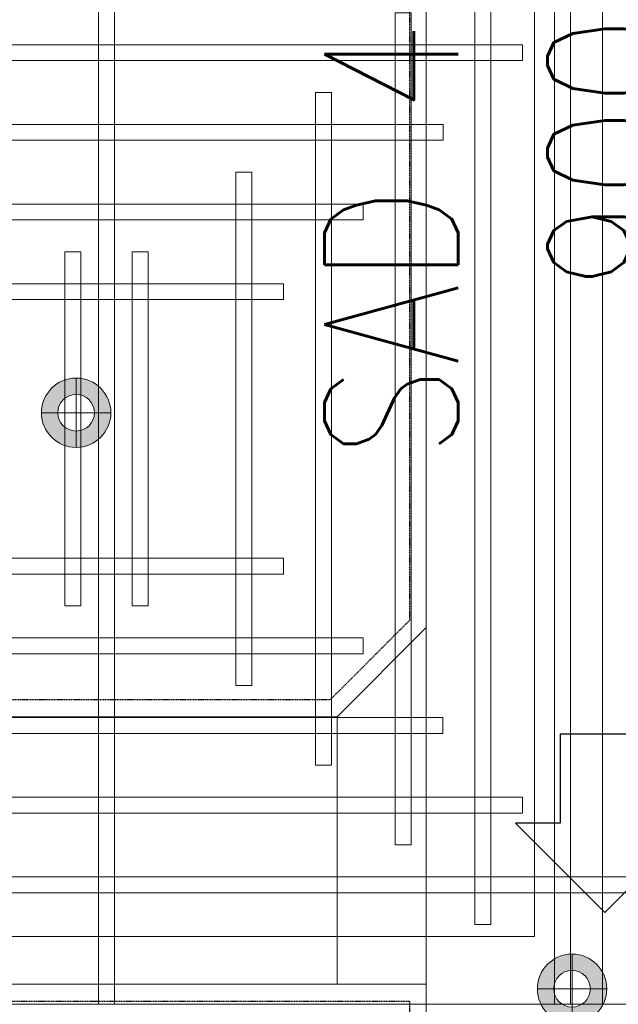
# Model space of a CAD drawing. Header units: millimetres. Extents: x -1097 to 62791, y -9731 to 18031.
# Tile 13 of 59: x 2307 to 2979, y -1955 to -850. Entities that reach past the tile are written whole.
import ezdxf

# ---------------------------------------------------------------- set-up
doc = ezdxf.new("R2010")
doc.units = ezdxf.units.MM
doc.linetypes.add('DASHED', pattern=[19.05, 12.7, -6.35])
for name, color, linetype, true_color in [('ACMV-DUCT-THERMAL-EXT-INS', 9, 'DASHED', 0x808080), ('HVAC-SAD-FDA', 200, 'Continuous', 0xbf00ff), ('RCP LAYOUT', 9, 'Continuous', 0x808080)]:
    doc.layers.add(name, color=color, linetype=linetype, true_color=true_color)
doc.layers.add('ACMV-SA-DUCT', color=200, linetype='Continuous', lineweight=20, true_color=0xbf00ff)
doc.layers.add('ACMV-SA-DUCT-TEXT', color=7, linetype='Continuous')
for name, color, linetype, lineweight in [('Ceiling', 14, 'Continuous', 9), ('E Celing Lighting', 5, 'DASHED', 5), ('Lighting (Ceiling)', 160, 'Continuous', 15)]:
    doc.layers.add(name, color=color, linetype=linetype, lineweight=lineweight)
doc.styles.get("Standard").update_dxf_attribs({"font": 'arial.ttf', "width": 0.8})

# ---------------------------------------------------------------- blocks, each defined once
blk = doc.blocks.new('cl')
at = {"layer": 'Lighting (Ceiling)', "true_color": 0x808080}
h = blk.add_hatch(color=8, dxfattribs=at)
h.dxf.hatch_style = 1
h.paths.add_polyline_path([(1.533, 0.03, 1), (-1.533, 0.03, 1)])
h.paths.add_polyline_path([(-0.806, 0.03, -1), (0.806, 0.03, -1)], flags=16)
at = {"layer": 'Lighting (Ceiling)', "color": 8, "true_color": 0x808080}
for p, q in [((0, 1.562), (0, -1.503)), ((-1.533, 0.03), (1.533, 0.03))]:
    blk.add_line(p, q, dxfattribs=at)
for radius in [1.533, 0.806]:
    blk.add_circle((0, 0.03), radius, dxfattribs=at)
blk = doc.blocks.new('iserb jk')
at = {"layer": 'E Celing Lighting'}
for p in [(1717959.765, -80082.243), (1717981.66, -80107.684)]:
    blk.add_blockref('cl', p, dxfattribs=at)
blk = doc.blocks.new('ceiling inst 2')
at = {"color": 8, "lineweight": 0, "ltscale": 0.25, "true_color": 0x808080}
for points in [[(1722740.061, -79108.617), (1722783.851, -79108.617), (1722783.851, -79057.793), (1722740.061, -79057.793)], [(1722743.061, -79105.617), (1722780.851, -79105.617), (1722780.851, -79060.793), (1722743.061, -79060.793)]]:
    blk.add_lwpolyline(points, close=True, dxfattribs=at)
at = {"layer": 'Ceiling', "color": 8, "lineweight": 0, "ltscale": 0.25, "true_color": 0x808080}
for points in [[(1722761.604, -79108.617), (1722762.308, -79108.617), (1722762.308, -79057.793), (1722761.604, -79057.793)], [(1722782.444, -79108.617), (1722781.74, -79108.617), (1722781.74, -79057.793), (1722782.444, -79057.793)], [(1722778.222, -79105.098), (1722778.926, -79105.098), (1722778.926, -79061.312), (1722778.222, -79061.312)], [(1722774.704, -79101.58), (1722775.407, -79101.58), (1722775.407, -79064.83), (1722774.704, -79064.83)], [(1722780.333, -79066.237), (1722780.333, -79066.941), (1722743.583, -79066.941), (1722743.583, -79066.237)], [(1722771.186, -79098.062), (1722771.889, -79098.062), (1722771.889, -79068.348), (1722771.186, -79068.348)], [(1722776.817, -79069.755), (1722776.817, -79070.459), (1722747.103, -79070.459), (1722747.103, -79069.755)], [(1722767.667, -79094.544), (1722768.371, -79094.544), (1722768.371, -79071.866), (1722767.667, -79071.866)], [(1722773.297, -79073.274), (1722773.297, -79073.977), (1722750.619, -79073.977), (1722750.619, -79073.274)], [(1722760.822, -79091.026), (1722760.118, -79091.026), (1722760.118, -79075.385), (1722760.822, -79075.385)], [(1722763.094, -79091.026), (1722763.797, -79091.026), (1722763.797, -79075.385), (1722763.094, -79075.385)], [(1722769.778, -79076.792), (1722769.778, -79077.496), (1722754.137, -79077.496), (1722754.137, -79076.792)], [(1722769.778, -79089.618), (1722769.778, -79088.915), (1722754.137, -79088.915), (1722754.137, -79089.618)], [(1722773.297, -79093.136), (1722773.297, -79092.433), (1722750.619, -79092.433), (1722750.619, -79093.136)], [(1722776.815, -79096.655), (1722776.815, -79095.951), (1722747.101, -79095.951), (1722747.101, -79096.655)], [(1722780.333, -79100.173), (1722780.333, -79099.469), (1722743.583, -79099.469), (1722743.583, -79100.173)], [(1722783.851, -79102.988), (1722740.061, -79102.988), (1722740.061, -79103.691), (1722783.851, -79103.691)]]:
    blk.add_lwpolyline(points, close=True, dxfattribs=at)
blk = doc.blocks.new('grid 2')
at = {"color": 8, "true_color": 0x808080}
blk.add_blockref('ceiling inst 2', (-1212.769, 166.488), dxfattribs=at)
at = {"color": 8, "true_color": 0x808080, "xscale": -1}
blk.add_blockref('ceiling inst 2', (3444354.934, 166.488), dxfattribs=at)
blk = doc.blocks.new('IRISH HOUSE-RCP LAYOUT')
at = {"xscale": 25.4, "yscale": 25.4, "zscale": 25.4}
blk.add_blockref('grid 2', (-43724944.7, 2003175.6), dxfattribs=at)
at = {"layer": 'E Celing Lighting', "color": 8, "true_color": 0x808080, "xscale": 25.4, "yscale": 25.4, "zscale": 25.4}
blk.add_blockref('iserb jk', (-43633807.3, 2032797.3), dxfattribs=at)

msp = doc.modelspace()

# ---------------------------------------------------------------- linework, layer by layer
at = {"layer": 'ACMV-DUCT-THERMAL-EXT-INS', "ltscale": 0.1}
for points in [[(2627.7, 3209.4), (2627.6, 1058.2), (2546.6, 969.3), (1903.9, 969.3, 0.414214), (1434.9, 500.3), (1434.9, -494), (1772.9, -494), (1772.9, 500.3, -0.414214), (1903.9, 631.3), (2626.6, 631.3), (2628.5, 285.2), (2744.4, -164.8), (2744.4, -1524), (2655.6, -1612.9), (744.4, -1612.9, 0.414214), (275.4, -2081.9)], [(613.4, -2081.9, -0.414214), (744.4, -1950.9), (2744.4, -1950.9), (2744.4, -2284.5)]]:
    msp.add_lwpolyline(points, format="xyb", dxfattribs=at)
at = {"layer": 'ACMV-SA-DUCT'}
for points in [[(2763.4, -164.8), (3163.4, -164.8), (3163.4, -2283.5), (2763.4, -2283.5)], [(2663.4, -1631.9), (2663.4, -1931.9), (2763.4, -1931.9), (2763.4, -1531.9)], [(744.4, -1931.9), (2663.4, -1931.9), (2663.4, -1631.9), (744.4, -1631.9)]]:
    msp.add_lwpolyline(points, close=True, dxfattribs=at)
at = {"layer": 'HVAC-SAD-FDA'}
msp.add_lwpolyline([(2963.4, -1851.4), (3063.4, -1751.4), (3013.4, -1751.4), (3013.4, -1651.4), (2913.4, -1651.4), (2913.4, -1751.4), (2863.4, -1751.4), (2963.4, -1851.4)], dxfattribs=at)

# ---------------------------------------------------------------- block references
at = {"layer": 'RCP LAYOUT'}
msp.add_blockref('IRISH HOUSE-RCP LAYOUT', (0, 0), dxfattribs=at)

# ---------------------------------------------------------------- texts
at = {"layer": 'ACMV-SA-DUCT-TEXT', "insert": (2974.3, -795.9), "char_height": 150, "attachment_point": 5, "rotation": 90}
msp.add_mtext_dynamic_manual_height_columns('{\\Fromans|c0;SAD 400x250\\P900 CFM\\PBOD 3550 }', width=1639.938, gutter_width=1, heights=[0], dxfattribs=at)

doc.saveas('drawing.dxf')
